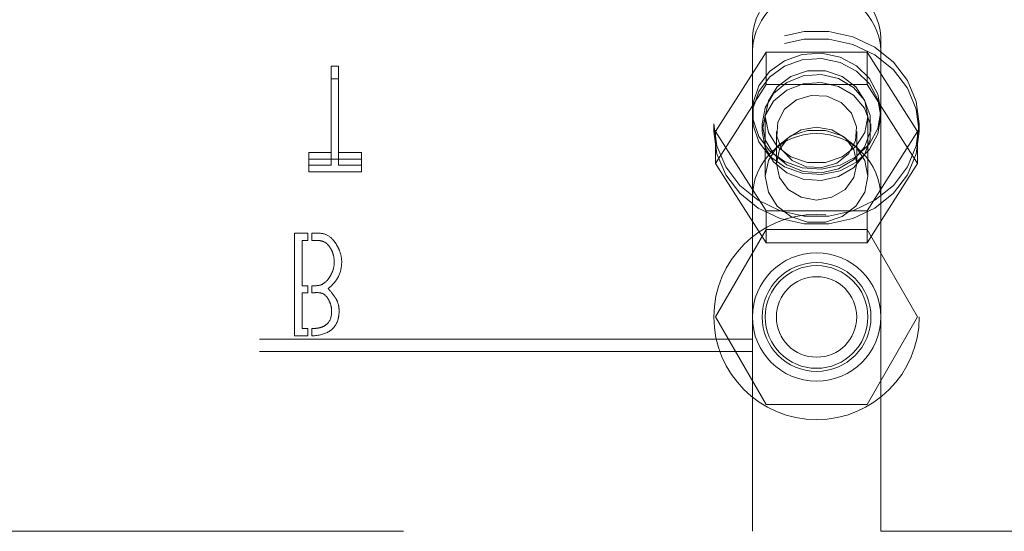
# Model space of a CAD drawing. Header units: inches. Extents: x 0.2 to 10.8, y 0.2 to 8.2.
# Tile 15 of 123: x 3.783 to 3.983, y 1.854 to 1.958. Entities that reach past the tile are written whole.
import ezdxf

# ---------------------------------------------------------------- set-up
doc = ezdxf.new("R2010")
doc.units = ezdxf.units.IN
doc.header["$MEASUREMENT"] = 0
doc.linetypes.add('HIDDEN', pattern=[0.07500000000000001, 0.05, -0.025])

msp = doc.modelspace()

# ---------------------------------------------------------------- linework, layer by layer
at = {"color": 7, "linetype": 'HIDDEN', "lineweight": 18}
for p, q in [((3.932151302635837, 1.95471886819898), (3.932151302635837, 1.952183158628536)), ((3.958192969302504, 1.95471886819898), (3.958192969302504, 1.952183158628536)), ((3.932151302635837, 1.922042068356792), (3.932151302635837, 1.952183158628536)), ((3.958192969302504, 1.922042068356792), (3.958192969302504, 1.952183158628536)), ((3.924676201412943, 1.935479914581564), (3.934924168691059, 1.951566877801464)), ((3.934924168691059, 1.951566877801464), (3.934924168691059, 1.945051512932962)), ((3.934924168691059, 1.951566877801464), (3.95542010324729, 1.951566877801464)), ((3.95542010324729, 1.951566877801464), (3.95542010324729, 1.945051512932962)), ((3.95542010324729, 1.951566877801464), (3.965668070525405, 1.935479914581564)), ((3.848162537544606, 1.948714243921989), (3.846682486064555, 1.948714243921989)), ((3.846682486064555, 1.948714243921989), (3.846682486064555, 1.946178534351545)), ((3.848162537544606, 1.948714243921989), (3.848162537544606, 1.946178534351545)), ((3.846682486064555, 1.946178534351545), (3.848162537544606, 1.946178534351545)), ((3.846682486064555, 1.928667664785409), (3.846682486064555, 1.946178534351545)), ((3.848162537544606, 1.946178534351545), (3.848162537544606, 1.928667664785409)), ((3.924676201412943, 1.928964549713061), (3.934924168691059, 1.945051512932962)), ((3.934924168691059, 1.945051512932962), (3.95542010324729, 1.945051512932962)), ((3.95542010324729, 1.945051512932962), (3.965668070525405, 1.928964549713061)), ((3.934755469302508, 1.938499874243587), (3.934755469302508, 1.92639362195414)), ((3.955588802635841, 1.92639362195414), (3.955588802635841, 1.938499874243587)), ((3.924338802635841, 1.937064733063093), (3.924338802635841, 1.935479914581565)), ((3.934130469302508, 1.937064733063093), (3.934130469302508, 1.935479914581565)), ((3.95621380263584, 1.935479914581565), (3.95621380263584, 1.937064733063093)), ((3.966005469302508, 1.935479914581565), (3.966005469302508, 1.937064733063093)), ((3.924676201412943, 1.935479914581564), (3.924676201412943, 1.928964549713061)), ((3.934924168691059, 1.919392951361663), (3.924676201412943, 1.935479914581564)), ((3.937009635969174, 1.935479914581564), (3.937009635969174, 1.928964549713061)), ((3.953334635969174, 1.928964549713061), (3.953334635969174, 1.935479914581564)), ((3.965668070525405, 1.935479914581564), (3.95542010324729, 1.919392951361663)), ((3.965668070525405, 1.935479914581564), (3.965668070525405, 1.928964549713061)), ((3.842113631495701, 1.931203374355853), (3.842113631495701, 1.928667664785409)), ((3.846682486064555, 1.931203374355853), (3.842113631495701, 1.931203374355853)), ((3.852827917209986, 1.931203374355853), (3.848162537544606, 1.931203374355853)), ((3.852827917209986, 1.931203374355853), (3.852827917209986, 1.928667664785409)), ((3.842113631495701, 1.929832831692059), (3.852827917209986, 1.929832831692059)), ((3.842113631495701, 1.928667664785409), (3.846682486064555, 1.928667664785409)), ((3.842113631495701, 1.927297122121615), (3.842113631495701, 1.928667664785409)), ((3.848162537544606, 1.928667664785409), (3.852827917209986, 1.928667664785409)), ((3.852827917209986, 1.928667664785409), (3.852827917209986, 1.927297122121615)), ((3.934924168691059, 1.912877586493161), (3.924676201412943, 1.928964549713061)), ((3.965668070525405, 1.928964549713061), (3.95542010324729, 1.912877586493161)), ((3.852827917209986, 1.927297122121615), (3.842113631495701, 1.927297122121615)), ((3.932151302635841, 1.922042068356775), (3.932151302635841, 1.854333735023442)), ((3.958192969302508, 1.922042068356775), (3.958192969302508, 1.854333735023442)), ((3.95542010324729, 1.919392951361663), (3.934924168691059, 1.919392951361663)), ((3.934924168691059, 1.919392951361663), (3.934924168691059, 1.912877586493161)), ((3.95542010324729, 1.919392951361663), (3.95542010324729, 1.912877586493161)), ((3.839259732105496, 1.914819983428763), (3.841917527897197, 1.914819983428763)), ((3.839259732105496, 1.89398665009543), (3.839259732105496, 1.914819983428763)), ((3.841917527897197, 1.914819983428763), (3.841917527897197, 1.913356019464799)), ((3.84275086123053, 1.913356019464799), (3.84275086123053, 1.914819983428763)), ((3.934924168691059, 1.915583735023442), (3.924676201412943, 1.897833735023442)), ((3.95542010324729, 1.915583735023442), (3.934924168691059, 1.915583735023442)), ((3.965668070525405, 1.897833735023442), (3.95542010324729, 1.915583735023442)), ((3.840820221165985, 1.913356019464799), (3.840820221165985, 1.904186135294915)), ((3.841917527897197, 1.913356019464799), (3.840820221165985, 1.913356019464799)), ((3.95542010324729, 1.912877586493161), (3.934924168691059, 1.912877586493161)), ((3.840820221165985, 1.904186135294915), (3.841917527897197, 1.904186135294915)), ((3.841917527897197, 1.904186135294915), (3.841917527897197, 1.902754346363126)), ((3.84275086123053, 1.902754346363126), (3.84275086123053, 1.904186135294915)), ((3.840820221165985, 1.902754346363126), (3.840820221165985, 1.895498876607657)), ((3.841917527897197, 1.902754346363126), (3.840820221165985, 1.902754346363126)), ((3.924676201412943, 1.897833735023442), (3.934924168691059, 1.880083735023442)), ((3.95542010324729, 1.880083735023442), (3.965668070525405, 1.897833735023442)), ((3.840820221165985, 1.895498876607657), (3.841917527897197, 1.895498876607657)), ((3.841917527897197, 1.895498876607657), (3.841917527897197, 1.89398665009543)), ((3.84275086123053, 1.893993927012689), (3.84275086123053, 1.895498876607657)), ((3.932151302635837, 1.893354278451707), (3.761359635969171, 1.893354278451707)), ((3.841917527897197, 1.89398665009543), (3.839259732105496, 1.89398665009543)), ((4.086338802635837, 1.893354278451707), (3.958192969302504, 1.893354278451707)), ((3.932151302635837, 1.890818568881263), (3.761359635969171, 1.890818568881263)), ((4.086338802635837, 1.890818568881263), (3.958192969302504, 1.890818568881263)), ((3.934924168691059, 1.880083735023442), (3.95542010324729, 1.880083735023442)), ((3.761359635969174, 1.854333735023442), (3.932151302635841, 1.854333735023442)), ((3.958192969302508, 1.854333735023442), (4.086338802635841, 1.854333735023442))]:
    msp.add_line(p, q, dxfattribs=at)
at = {"color": 7, "linetype": 'HIDDEN', "lineweight": 18, "flags": 128}
for points in [[(3.924338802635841, 1.937064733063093), (3.924944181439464, 1.9325461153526), (3.926725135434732, 1.928290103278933), (3.929578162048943, 1.924544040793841), (3.933337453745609, 1.921525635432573), (3.937784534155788, 1.919410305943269), (3.942660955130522, 1.918320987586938), (3.947683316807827, 1.918320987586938), (3.95255973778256, 1.919410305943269), (3.95700681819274, 1.921525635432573), (3.960766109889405, 1.924544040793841), (3.963619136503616, 1.928290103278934), (3.965400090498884, 1.9325461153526), (3.966005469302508, 1.937064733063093), (3.965400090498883, 1.941583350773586), (3.963619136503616, 1.945839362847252), (3.960766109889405, 1.949585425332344), (3.95700681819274, 1.952603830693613), (3.95255973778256, 1.954719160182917), (3.947683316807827, 1.955808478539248), (3.942660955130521, 1.955808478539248), (3.937784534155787, 1.954719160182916), (3.933337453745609, 1.952603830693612), (3.929578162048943, 1.949585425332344), (3.926725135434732, 1.945839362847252), (3.924944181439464, 1.941583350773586), (3.924338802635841, 1.937064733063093)], [(3.924338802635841, 1.935479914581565), (3.924944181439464, 1.930961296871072), (3.926725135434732, 1.926705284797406), (3.929578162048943, 1.922959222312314), (3.933337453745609, 1.919940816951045), (3.937784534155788, 1.917825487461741), (3.942660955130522, 1.91673616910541), (3.947683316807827, 1.91673616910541), (3.95255973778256, 1.917825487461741), (3.95700681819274, 1.919940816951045), (3.960766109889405, 1.922959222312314), (3.963619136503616, 1.926705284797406), (3.965400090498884, 1.930961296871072), (3.966005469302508, 1.935479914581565), (3.965400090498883, 1.939998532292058), (3.963619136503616, 1.944254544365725), (3.960766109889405, 1.948000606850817), (3.95700681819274, 1.951019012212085), (3.95255973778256, 1.953134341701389), (3.947683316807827, 1.95422366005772), (3.942660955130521, 1.95422366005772), (3.937784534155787, 1.953134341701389), (3.933337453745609, 1.951019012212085), (3.929578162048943, 1.948000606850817), (3.926725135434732, 1.944254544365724), (3.924944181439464, 1.939998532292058), (3.924338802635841, 1.935479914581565)], [(3.958192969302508, 1.939600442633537), (3.957614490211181, 1.936122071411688), (3.95593045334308, 1.932952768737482), (3.95329049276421, 1.930374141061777), (3.949929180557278, 1.92861531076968), (3.946145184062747, 1.927832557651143), (3.942274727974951, 1.928095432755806), (3.938661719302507, 1.929380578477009), (3.935627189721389, 1.931573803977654), (3.933440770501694, 1.934480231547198), (3.932296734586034, 1.93784161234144), (3.932296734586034, 1.941359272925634), (3.933440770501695, 1.944720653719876), (3.93562718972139, 1.94762708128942), (3.938661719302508, 1.949820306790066), (3.942274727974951, 1.951105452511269), (3.946145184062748, 1.95136832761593), (3.949929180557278, 1.950585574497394), (3.95329049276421, 1.948826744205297), (3.95593045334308, 1.946248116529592), (3.957614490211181, 1.943078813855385), (3.958192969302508, 1.939600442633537)], [(3.958192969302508, 1.938499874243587), (3.957614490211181, 1.935021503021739), (3.95593045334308, 1.931852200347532), (3.95329049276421, 1.929273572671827), (3.949929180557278, 1.92751474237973), (3.946145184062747, 1.926731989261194), (3.942274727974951, 1.926994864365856), (3.938661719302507, 1.928280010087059), (3.935627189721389, 1.930473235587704), (3.933440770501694, 1.933379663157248), (3.932296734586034, 1.93674104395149), (3.932296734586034, 1.940258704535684), (3.933440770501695, 1.943620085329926), (3.93562718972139, 1.94652651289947), (3.938661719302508, 1.948719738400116), (3.942274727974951, 1.950004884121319), (3.946145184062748, 1.950267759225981), (3.949929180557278, 1.949485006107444), (3.95329049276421, 1.947726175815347), (3.95593045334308, 1.945147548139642), (3.957614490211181, 1.941978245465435), (3.958192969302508, 1.938499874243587)], [(3.934130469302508, 1.937064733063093), (3.93472873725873, 1.93381541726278), (3.936458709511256, 1.930918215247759), (3.939132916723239, 1.928687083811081), (3.942461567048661, 1.92736380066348), (3.946083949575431, 1.927091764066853), (3.949607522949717, 1.927900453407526), (3.952650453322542, 1.92970223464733), (3.954882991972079, 1.932301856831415), (3.956063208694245, 1.935417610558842), (3.956063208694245, 1.938711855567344), (3.954882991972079, 1.94182760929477), (3.952650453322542, 1.944427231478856), (3.949607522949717, 1.94622901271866), (3.946083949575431, 1.947037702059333), (3.942461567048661, 1.946765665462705), (3.939132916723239, 1.945442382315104), (3.936458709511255, 1.943211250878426), (3.93472873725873, 1.940314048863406), (3.934130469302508, 1.937064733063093)], [(3.955588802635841, 1.938499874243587), (3.954960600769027, 1.935270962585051), (3.953151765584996, 1.932431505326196), (3.950380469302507, 1.930323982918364), (3.946980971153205, 1.92920259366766), (3.943363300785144, 1.92920259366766), (3.939963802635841, 1.930323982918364), (3.937192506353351, 1.932431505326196), (3.935383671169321, 1.935270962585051), (3.934755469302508, 1.938499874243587), (3.935383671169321, 1.941728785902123), (3.937192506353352, 1.944568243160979), (3.939963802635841, 1.94667576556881), (3.943363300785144, 1.947797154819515), (3.946980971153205, 1.947797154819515), (3.950380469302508, 1.94667576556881), (3.953151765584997, 1.944568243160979), (3.954960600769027, 1.941728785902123), (3.955588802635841, 1.938499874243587)], [(3.934130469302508, 1.935479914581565), (3.93472873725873, 1.932230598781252), (3.936458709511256, 1.929333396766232), (3.939132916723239, 1.927102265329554), (3.942461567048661, 1.925778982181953), (3.946083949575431, 1.925506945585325), (3.949607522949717, 1.926315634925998), (3.952650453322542, 1.928117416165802), (3.954882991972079, 1.930717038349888), (3.956063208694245, 1.933832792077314), (3.956063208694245, 1.937127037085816), (3.954882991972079, 1.940242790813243), (3.952650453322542, 1.942842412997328), (3.949607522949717, 1.944644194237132), (3.946083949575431, 1.945452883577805), (3.942461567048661, 1.945180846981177), (3.939132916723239, 1.943857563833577), (3.936458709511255, 1.941626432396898), (3.93472873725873, 1.938729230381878), (3.934130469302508, 1.935479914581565)], [(3.949253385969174, 1.929073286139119), (3.946237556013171, 1.928145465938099), (3.943059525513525, 1.928334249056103), (3.94020312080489, 1.92961089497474), (3.938103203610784, 1.93178104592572), (3.937079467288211, 1.934514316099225), (3.937287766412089, 1.937394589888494), (3.938696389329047, 1.939983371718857), (3.941090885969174, 1.941886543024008), (3.944106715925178, 1.942814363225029), (3.947284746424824, 1.942625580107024), (3.950141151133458, 1.941348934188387), (3.952241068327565, 1.939178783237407), (3.953264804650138, 1.936445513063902), (3.953056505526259, 1.933565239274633), (3.951647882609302, 1.93097645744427), (3.949253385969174, 1.929073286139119)], [(3.953334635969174, 1.928964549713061), (3.952713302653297, 1.92613355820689), (3.950943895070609, 1.923733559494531), (3.948295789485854, 1.922129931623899), (3.945172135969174, 1.921566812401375), (3.942048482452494, 1.922129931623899), (3.939400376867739, 1.923733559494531), (3.93763096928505, 1.92613355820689), (3.937009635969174, 1.928964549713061), (3.937630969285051, 1.931795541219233), (3.939400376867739, 1.934195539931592), (3.942048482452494, 1.935799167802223), (3.945172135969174, 1.936362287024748), (3.948295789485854, 1.935799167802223), (3.950943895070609, 1.934195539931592), (3.952713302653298, 1.931795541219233), (3.953334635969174, 1.928964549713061)], [(3.955588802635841, 1.92639362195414), (3.954960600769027, 1.923164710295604), (3.953151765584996, 1.920325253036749), (3.950380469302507, 1.918217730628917), (3.946980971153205, 1.917096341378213), (3.943363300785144, 1.917096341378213), (3.939963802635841, 1.918217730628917), (3.937192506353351, 1.920325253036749), (3.935383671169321, 1.923164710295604), (3.934755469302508, 1.92639362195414), (3.935383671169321, 1.929622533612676), (3.937192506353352, 1.932461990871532), (3.939963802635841, 1.934569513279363), (3.943363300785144, 1.935690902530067), (3.946980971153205, 1.935690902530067), (3.950380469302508, 1.934569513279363), (3.953151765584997, 1.932461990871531), (3.954960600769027, 1.929622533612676), (3.955588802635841, 1.92639362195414)]]:
    msp.add_lwpolyline(points, dxfattribs=at)
at = {"color": 7, "linetype": 'HIDDEN', "lineweight": 18}
for radius in [0.02083333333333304, 0.01302083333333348, 0.01104166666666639, 0.01041666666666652, 0.008162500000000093]:
    msp.add_circle((3.945172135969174, 1.897833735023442), radius, dxfattribs=at)
for centre, radius, start, end in [((3.945172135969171, 1.953788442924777), 0.01305403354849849, 4.087218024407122, 175.9127819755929), ((3.945172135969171, 1.951252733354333), 0.01305403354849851, 4.087218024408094, 175.9127819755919), ((3.945172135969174, 1.922042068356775), 0.01302083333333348, 0, 180)]:
    msp.add_arc(centre, radius, start, end, dxfattribs=at)
for points, knots in [([(3.84275086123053, 1.914819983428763), (3.843556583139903, 1.914819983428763), (3.845173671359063, 1.914974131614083), (3.846789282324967, 1.913941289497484), (3.84789537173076, 1.9123502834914), (3.848590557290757, 1.910892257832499), (3.848815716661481, 1.909727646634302), (3.848815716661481, 1.90894804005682)], [0, 0, 0, 0, 0.25, 0.5, 0.625, 0.75, 1, 1, 1, 1]), ([(3.847303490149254, 1.90894804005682), (3.847303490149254, 1.909600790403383), (3.847149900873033, 1.91053359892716), (3.84668596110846, 1.911593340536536), (3.845908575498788, 1.91273516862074), (3.844643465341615, 1.913478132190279), (3.843364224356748, 1.913356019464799), (3.84275086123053, 1.913356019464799)], [0, 0, 0, 0, 0.25, 0.375, 0.5, 0.75, 1, 1, 1, 1]), ([(3.84275086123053, 1.904186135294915), (3.843373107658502, 1.904186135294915), (3.844566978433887, 1.904110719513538), (3.84581195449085, 1.905077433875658), (3.846614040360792, 1.906326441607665), (3.8471348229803, 1.907462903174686), (3.847303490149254, 1.908354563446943), (3.847303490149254, 1.90894804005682)], [0, 0, 0, 0, 0.25, 0.5, 0.625, 0.75, 1, 1, 1, 1]), ([(3.846080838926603, 1.903590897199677), (3.846638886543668, 1.902938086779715), (3.84715117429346, 1.902283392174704), (3.84753473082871, 1.901721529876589), (3.847691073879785, 1.901485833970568), (3.848153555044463, 1.900564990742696), (3.84835807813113, 1.899196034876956), (3.848082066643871, 1.896649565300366), (3.846517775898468, 1.894656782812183), (3.844198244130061, 1.894043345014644), (3.84275086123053, 1.893993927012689)], [0, 0, 0, 0, 0.125, 0.15625, 0.1875, 0.25, 0.375, 0.5, 0.75, 1, 1, 1, 1]), ([(3.846772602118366, 1.899070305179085), (3.846772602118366, 1.899584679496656), (3.846625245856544, 1.900356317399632), (3.846188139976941, 1.901324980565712), (3.845452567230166, 1.902418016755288), (3.844401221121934, 1.902868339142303), (3.843281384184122, 1.902754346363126), (3.84275086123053, 1.902754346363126)], [0, 0, 0, 0, 0.25, 0.375, 0.5, 0.75, 1, 1, 1, 1]), ([(3.84275086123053, 1.895498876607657), (3.843009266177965, 1.895498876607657), (3.843683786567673, 1.895509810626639), (3.844771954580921, 1.895712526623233), (3.846269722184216, 1.896472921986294), (3.846772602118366, 1.897841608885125), (3.846772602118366, 1.899070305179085)], [0, 0, 0, 0, 0.125, 0.25, 0.5, 1, 1, 1, 1])]:
    msp.add_open_spline(points, degree=3, knots=knots, dxfattribs=at)
msp.add_open_spline([(3.848815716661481, 1.90894804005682), (3.848815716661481, 1.90687275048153), (3.84791481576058, 1.905087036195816), (3.846080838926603, 1.903590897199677)], degree=3, dxfattribs=at)

doc.saveas('drawing.dxf')
